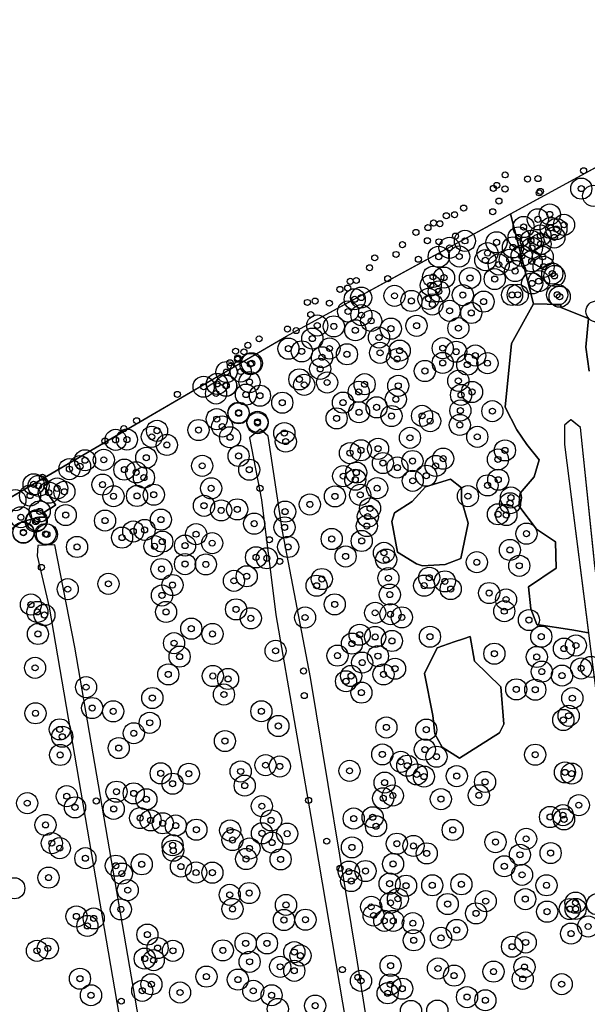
# Model space of a CAD drawing. Header units: inches. Extents: x 133161 to 134727, y 414457 to 415906.
# Tile 36 of 37: x 134485 to 134579, y 415728 to 415891. Entities that reach past the tile are written whole.
import ezdxf

# ---------------------------------------------------------------- set-up
doc = ezdxf.new("R2010")
doc.units = ezdxf.units.IN
doc.header["$MEASUREMENT"] = 0
doc.header["$PDMODE"] = 33
doc.header["$PDSIZE"] = -3
for name, color, linetype in [('Onderzoeksgebied Genderensche Uiterwaard (ca. 421.775 m2)', 5, 'Continuous'), ('Significante objecten binnen onderzoeksgebied GUW', 3, 'Continuous'), ('Significante objecten buiten onderzoeksgebied GUW', 1, 'Continuous'), ('Veiligheidsmarge objecten GUW', 6, 'Continuous'), ('Verstoorde gebieden (C-gebied) (ca. 31.643 m2)', 40, 'Continuous'), ('Vrijgegeven gebieden (A+B gebied) (ca. 383.874 m2)', 3, 'Continuous')]:
    doc.layers.add(name, color=color, linetype=linetype)

msp = doc.modelspace()

# ---------------------------------------------------------------- linework, layer by layer
at = {"layer": 'Onderzoeksgebied Genderensche Uiterwaard (ca. 421.775 m2)'}
for points in [[(134430.27, 415780.52), (134529.49, 415838.46), (134616.8, 415886.09), (134643.5, 415890.88), (134654.89, 415805.37), (134667.2, 415711.42)], [(134590.23, 415724.86), (134587.98, 415744.57), (134580.57, 415800.43), (134578.19, 415823.32), (134576.6, 415824.64), (134575.55, 415823.72), (134575.55, 415820.54), (134582.29, 415767.59), (134594.6, 415671.12)], [(134544.83, 415712.04), (134541.26, 415734.79), (134533.45, 415781.94), (134528.82, 415806.15), (134526.44, 415821.89), (134525.12, 415823.08), (134523.4, 415821.63), (134525.38, 415811.35), (134527.76, 415792.3), (134534.24, 415754.78), (134543.9, 415697.76)], [(134526.44, 415595.45), (134524.85, 415607.45), (134517.97, 415650.44), (134515.19, 415663.94), (134505.67, 415721.75), (134494.42, 415786.99), (134491.12, 415803.93), (134488.34, 415803.79), (134488.21, 415802.08), (134490.19, 415793.57), (134513.58, 415656.83), (134523.77, 415596.51)]]:
    msp.add_lwpolyline(points, dxfattribs=at)
at = {"layer": 'Significante objecten binnen onderzoeksgebied GUW'}
for p in [(134578.32, 415862.9), (134571.13, 415857.82), (134573.11, 415858.63), (134568.77, 415856.55), (134573.25, 415856.39), (134574.2, 415856.21), (134575.47, 415856.91), (134567.94, 415854.83), (134571.55, 415855.13), (134573.87, 415854.82), (134556.5, 415853.1), (134559.05, 415854.25), (134564.29, 415854.01), (134567.01, 415853.17), (134569.99, 415854.27), (134570.15, 415853.09), (134571.58, 415853.72), (134554.71, 415851.62), (134558.11, 415851.66), (134562.79, 415852.22), (134568.45, 415851.76), (134571.94, 415851.6), (134562.43, 415851.05), (134564.65, 415850.34), (134566.47, 415851.11), (134570.11, 415850.87), (134572.08, 415849.96), (134553.78, 415848.3), (134555.59, 415848.17), (134559.89, 415848.09), (134567.37, 415849.26), (134573.52, 415848.83), (134573.88, 415848.44), (134553.39, 415846.88), (134563.98, 415847.92), (134570.18, 415847.21), (134571.28, 415847.57), (134541.87, 415844.86), (134547.39, 415845.15), (134554.72, 415845.88), (134558.7, 415845.27), (134566.86, 415845.29), (134567.79, 415845.32), (134574.33, 415845.33), (134574.74, 415845), (134540.8, 415844.58), (134550.19, 415844.3), (134553.02, 415844.66), (134553.66, 415843.72), (134562.14, 415844.19), (134539.7, 415842.55), (134541.9, 415841.95), (134556.52, 415842.66), (134560.1, 415842.31), (134534.6, 415840.24), (134537.34, 415840.09), (134543.53, 415841), (134551.04, 415840.19), (134540.9, 415839.45), (134544.82, 415838.25), (134546.79, 415839.71), (134557.97, 415839.79), (134533.78, 415838.07), (134529.82, 415836.4), (134532.03, 415835.95), (134535.38, 415834.98), (134536.62, 415836.43), (134539.51, 415835.47), (134545, 415835.71), (134548.24, 415836.08), (134555.37, 415836.48), (134557.6, 415835.89), (134560.76, 415835.26), (134523.52, 415833.86), (134523.75, 415833.98), (134547.83, 415834.67), (134555.37, 415834.04), (134559.45, 415833.76), (134562.79, 415833.99), (134519.56, 415832.53), (134521.92, 415832.61), (134535.08, 415833.05), (134552.42, 415832.7), (134515.78, 415830.09), (134517.99, 415830.56), (134519.49, 415830.27), (134519.52, 415830.26), (134523.38, 415830.87), (134531.63, 415831.31), (134532.43, 415830.41), (134536.23, 415830.8), (134542.44, 415830.51), (134548.01, 415830.25), (134557.96, 415831.07), (134517.83, 415828.97), (134522.78, 415828.79), (134525.1, 415828.61), (134541.46, 415829.24), (134558.41, 415828.74), (134560.23, 415829.22), (134528.8, 415827.45), (134538.86, 415827.46), (134547.61, 415828.02), (134521.56, 415825.79), (134521.57, 415825.7), (134541.52, 415825.87), (134544.43, 415826.68), (134546.89, 415825.24), (134551.95, 415825.28), (134558.3, 415826.15), (134563.6, 415826.05), (134517.95, 415824.73), (134524.69, 415824.07), (134524.7, 415824.29), (134537.8, 415824.85), (134553.3, 415824.4), (134558.2, 415823.77), (134508.06, 415822.8), (134514.93, 415822.92), (134518.85, 415823.5), (134529.14, 415822.42), (134501.2, 415821.29), (134503.07, 415821.34), (134507.19, 415821.8), (134509.69, 415820.46), (134520.15, 415821.73), (134529.38, 415821.01), (134549.95, 415821.63), (134561.1, 415821.8), (134521.57, 415818.63), (134540.02, 415819.1), (134541.82, 415819.57), (134544.67, 415819.82), (134565.68, 415819.55), (134496.14, 415817.92), (134499.24, 415817.99), (134506.27, 415818.33), (134515.54, 415817), (134545.47, 415817.46), (134550.37, 415817.79), (134555.45, 415818.18), (134564.52, 415818.05), (134493.54, 415816.45), (134495.3, 415816.93), (134502.65, 415816.37), (134504.6, 415815.92), (134523.33, 415816.35), (134541.05, 415815.87), (134547.86, 415816.71), (134554.2, 415816.98), (134487.62, 415813.93), (134499.03, 415813.88), (134505.89, 415815.05), (134538.89, 415815.28), (134540.89, 415814.7), (134550.41, 415814.51), (134552.64, 415815.36), (134562.8, 415813.76), (134564.57, 415814.69), (134488.43, 415813.67), (134490.13, 415812.55), (134491.52, 415813.25), (134492.71, 415812.7), (134507.52, 415812.21), (134517.02, 415813.27), (134541.71, 415812.19), (134544.51, 415813.29), (134487.03, 415812.07), (134500.85, 415811.96), (134504.75, 415812.01), (134533.37, 415810.6), (134537.52, 415811.93), (134559.55, 415811.97), (134566.53, 415810.8), (134566.67, 415811.74), (134488.62, 415809.45), (134492.93, 415808.84), (134515.84, 415810.38), (134518.68, 415809.61), (134521.34, 415809.78), (134529.27, 415809.41), (134543.34, 415809.94), (134564.53, 415808.97), (134565.91, 415808.85), (134485.51, 415808.48), (134487.97, 415807.76), (134488.14, 415807.97), (134499.45, 415807.93), (134508.7, 415808.09), (134524.15, 415807.42), (134542.96, 415808.58), (134485.92, 415805.9), (134485.93, 415805.97), (134489.59, 415805.7), (134489.83, 415805.63), (134504.12, 415806.13), (134506, 415806.38), (134514.53, 415805.67), (134529.18, 415806.8), (134542.8, 415807.02), (134569.24, 415805.76), (134502.27, 415805.11), (134508.93, 415804.44), (134517.19, 415804.19), (134536.99, 415804.88), (134541.96, 415804.55), (134494.81, 415803.56), (134507.64, 415803.68), (134512.7, 415803.79), (134529.77, 415803.56), (134545.64, 415802.59), (134566.5, 415803.07), (134512.7, 415800.72), (134524.46, 415801.84), (134526.24, 415801.68), (134539.29, 415801.99), (134546, 415801.46), (134561.02, 415801.03), (134508.8, 415799.9), (134516.14, 415800.67), (134568.05, 415800.44), (134500.01, 415797.45), (134520.8, 415797.95), (134522.91, 415798.7), (134535.36, 415798.25), (134546.38, 415798.39), (134553.14, 415798.46), (134555.73, 415797.86), (134493.27, 415796.57), (134510.62, 415797.25), (134534.48, 415797.14), (134552.3, 415797.15), (134556.7, 415796.59), (134563.06, 415795.93), (134508.88, 415795.53), (134546.61, 415795.67), (134565.86, 415794.86), (134487.17, 415794.02), (134488.25, 415792.8), (134509.56, 415792.8), (134521.14, 415793.22), (134537.49, 415794.05), (134544.18, 415792.65), (134565.57, 415792.92), (134489.41, 415792.29), (134523.59, 415791.74), (134532.58, 415791.88), (134546.72, 415792.42), (134548.6, 415791.9), (134569.65, 415791.45), (134513.73, 415790.03), (134488.33, 415789.15), (134517.24, 415789.16), (134541.62, 415789.02), (134544.19, 415788.66), (134546.96, 415787.99), (134553.26, 415788.69), (134571.7, 415788.7), (134510.88, 415787.63), (134527.69, 415786.36), (134540.34, 415787.55), (134575.45, 415786.72), (134577.43, 415787.24), (134511.8, 415785.4), (134537.94, 415785.56), (134542.04, 415784.41), (134544.65, 415785.48), (134563.93, 415785.88), (134570.95, 415785.34), (134487.86, 415783.54), (134547.47, 415783.39), (134571.78, 415782.91), (134578.3, 415783.44), (134509.92, 415782.45), (134517.3, 415782.19), (134519.82, 415781.7), (134539.36, 415781.32), (134540.2, 415782.19), (134545.57, 415782.45), (134575.13, 415782.26), (134496.31, 415780.34), (134567.55, 415779.97), (134570.7, 415779.91), (134507.28, 415778.54), (134519.14, 415779.12), (134541.91, 415779.44), (134576.84, 415778.51), (134497.32, 415776.88), (134500.8, 415776.34), (134525.34, 415776.35), (134487.93, 415776.01), (134575.35, 415774.9), (134576.23, 415775.6), (134491.95, 415773.35), (134506.85, 415774.44), (134528.15, 415773.91), (134546.04, 415773.67), (134552.65, 415773.3), (134492.37, 415772.13), (134504.21, 415772.71), (134519.3, 415771.41), (134501.72, 415770.25), (134552.42, 415770), (134492.01, 415769.11), (134545.37, 415769.2), (134554.35, 415768.82), (134570.69, 415769.15), (134526.03, 415767.42), (134528.39, 415767.21), (134539.94, 415766.48), (134548.44, 415767.97), (134549.5, 415767.33), (134508.67, 415766.07), (134513.32, 415766), (134521.91, 415766.38), (134551.07, 415765.89), (134552.26, 415765.53), (134557.7, 415765.61), (134575.61, 415766.22), (134576.72, 415766.03), (134510.64, 415764.35), (134522.58, 415764.04), (134545.75, 415764.54), (134562.38, 415764.65), (134493.11, 415762.28), (134501.34, 415763.03), (134504.2, 415762.75), (134506.3, 415761.77), (134545.52, 415761.94), (134547.11, 415762.39), (134555.07, 415761.8), (134561.36, 415762.43), (134486.56, 415761.13), (134494.47, 415760.43), (134500.88, 415760.18), (134525.42, 415760.63), (134577.91, 415760.8), (134505.27, 415758.66), (134540.63, 415758.58), (134543.77, 415758.79), (134573.15, 415758.84), (134575.28, 415759.14), (134575.46, 415758.45), (134489.59, 415757.52), (134507, 415758.27), (134509.01, 415757.8), (134511.15, 415757.42), (134514.58, 415756.73), (134526.95, 415758.27), (134544.33, 415757.3), (134557.03, 415756.69), (134520.16, 415756.61), (134520.56, 415755.03), (134525.44, 415756.13), (134529.61, 415756.08), (134569.19, 415755.22), (134490.63, 415754.51), (134491.95, 415753.68), (134510.64, 415754.16), (134523.37, 415753.63), (134527.12, 415754.6), (134540.34, 415753.8), (134547.78, 415754.41), (134550.53, 415754.05), (134564.12, 415754.68), (134496.19, 415752.01), (134510.74, 415753.25), (134522.81, 415751.88), (134528.53, 415751.82), (134552.73, 415752.81), (134568.16, 415752.58), (134573.24, 415752.86), (134501.24, 415750.77), (134505.53, 415751.01), (134512.02, 415750.63), (134547.15, 415751.06), (134565.58, 415750.68), (134490.09, 415748.8), (134502.23, 415749.46), (134514.53, 415749.64), (134517.23, 415749.62), (134539.82, 415749.79), (134542.59, 415749.89), (134568.51, 415749.26), (134540.22, 415748.24), (134546.58, 415747.8), (134549.3, 415747.46), (134553.64, 415747.53), (134558.46, 415747.69), (134572.56, 415747.53), (134503.21, 415746.72), (134520.1, 415745.95), (134523.32, 415746.24), (134547.95, 415745.29), (134569.04, 415745.24), (134520.56, 415743.61), (134529.42, 415744.28), (134543.52, 415743.96), (134546.73, 415744.62), (134556.19, 415744.42), (134562.49, 415744.9), (134577.37, 415744.65), (134494.71, 415742.37), (134497.57, 415742.04), (134502.07, 415743.54), (134543.92, 415742.53), (134560.9, 415742.88), (134572.66, 415743.16), (134576.43, 415743.59), (134577.38, 415743.61), (134496.52, 415740.8), (134529.08, 415741.78), (134532.64, 415741.83), (134545.69, 415741.64), (134547.19, 415741.63), (134550.43, 415741.25), (134579.46, 415740.7), (134506.46, 415739.36), (134555.09, 415738.82), (134557.7, 415740.13), (134576.63, 415739.53), (134508.16, 415737.13), (134522.74, 415737.9), (134526.26, 415737.91), (134550.58, 415738.42), (134566.85, 415737.35), (134569.11, 415738.06), (134488.18, 415736.68), (134489.97, 415737.08), (134510.69, 415736.68), (134518.96, 415736.75), (134530.8, 415736.46), (134531.81, 415735.89), (134506.02, 415735.39), (134507.5, 415735.12), (134523.39, 415734.86), (134528.45, 415734.03), (134546.74, 415734.21), (134568.91, 415733.98), (134516.24, 415732.4), (134530.79, 415733.37), (134554.59, 415733.75), (134557.26, 415732.57), (134563.79, 415733.23), (134495.29, 415732.05), (134507.13, 415731.14), (134521.45, 415731.91), (134541.84, 415731.7), (134546.68, 415731.12), (134568.62, 415732.03), (134575.07, 415731.15), (134497.12, 415729.32), (134505.61, 415730.06), (134511.87, 415729.77), (134524, 415730.05), (134527.03, 415729.32), (134546.25, 415729.64), (134548.67, 415730.4), (134559.4, 415729.01), (134534.25, 415727.59), (134562.44, 415728.49)]:
    msp.add_point(p, dxfattribs=at)
at = {"layer": 'Significante objecten buiten onderzoeksgebied GUW'}
for p in [(134565.71, 415865.18), (134569.42, 415864.49), (134571.14, 415864.56), (134578.7, 415865.87), (134563.77, 415862.94), (134564.33, 415863.44), (134565.69, 415862.84), (134571.35, 415862.2), (134571.54, 415862.45), (134558.84, 415859.69), (134564.68, 415860.84), (134555.97, 415858.42), (134557.33, 415858.58), (134563.65, 415859.07), (134552.93, 415856.45), (134553.85, 415857.21), (134554.9, 415857.09), (134550.93, 415855.65), (134557.49, 415855.05), (134548.71, 415853.62), (134552.84, 415854.27), (134554.75, 415854.1), (134544.12, 415851.44), (134547.65, 415852), (134543.25, 415849.8), (134551.35, 415851.21), (134546.27, 415847.99), (134539.64, 415846.43), (134540.05, 415847.55), (134541.05, 415847.69), (134538.35, 415846.21), (134532.96, 415844.05), (134534.24, 415844.28), (134536.61, 415843.93), (134533.52, 415842.06), (134529.66, 415839.64), (134531.1, 415839.39), (134523.1, 415836.96), (134524.97, 415838.03), (134521.07, 415835.98), (134522.45, 415835.87), (134520.14, 415834.07), (134520.21, 415833.5), (134521.39, 415834.65), (134521.42, 415834.85), (134511.43, 415828.83), (134504.68, 415824.46), (134502.56, 415823.16), (134499.43, 415821.12), (134489.07, 415815.1), (134525.11, 415813.27), (134526.68, 415804.75), (134528.39, 415801.17), (134488.9, 415800.17), (134532.32, 415783.02), (134532.45, 415778.95), (134533.16, 415761.59), (134498, 415761.49), (134536.17, 415754.84), (134538.37, 415750.35), (134538.75, 415733.57), (134541.34, 415732.28), (134502.13, 415728.34)]:
    msp.add_point(p, dxfattribs=at)
at = {"layer": 'Veiligheidsmarge objecten GUW', "color": 210, "linetype": 'Continuous', "lineweight": 25}
for centre in [(134578.32, 415862.9), (134580.3, 415861.71), (134573.11, 415858.63), (134568.77, 415856.55), (134571.13, 415857.82), (134575.47, 415856.91), (134571.55, 415855.13), (134573.25, 415856.39), (134574.2, 415856.21), (134559.05, 415854.25), (134564.29, 415854.01), (134567.94, 415854.83), (134569.99, 415854.27), (134571.58, 415853.72), (134573.87, 415854.82), (134554.71, 415851.62), (134556.5, 415853.1), (134558.11, 415851.66), (134562.79, 415852.22), (134567.01, 415853.17), (134568.45, 415851.76), (134570.15, 415853.09), (134562.43, 415851.05), (134564.65, 415850.34), (134566.47, 415851.11), (134570.11, 415850.87), (134571.94, 415851.6), (134567.37, 415849.26), (134572.08, 415849.96), (134573.52, 415848.83), (134573.88, 415848.44), (134553.39, 415846.88), (134553.78, 415848.3), (134555.59, 415848.17), (134559.89, 415848.09), (134563.98, 415847.92), (134570.18, 415847.21), (134571.28, 415847.57), (134547.39, 415845.15), (134554.72, 415845.88), (134558.7, 415845.27), (134566.86, 415845.29), (134567.79, 415845.32), (134574.33, 415845.33), (134540.8, 415844.58), (134541.87, 415844.86), (134550.19, 415844.3), (134553.02, 415844.66), (134553.66, 415843.72), (134562.14, 415844.19), (134574.74, 415845), (134539.7, 415842.55), (134541.9, 415841.95), (134556.52, 415842.66), (134560.1, 415842.31), (134580.85, 415842.57), (134534.6, 415840.24), (134543.53, 415841), (134537.34, 415840.09), (134540.9, 415839.45), (134546.79, 415839.71), (134551.04, 415840.19), (134557.97, 415839.79), (134533.78, 415838.07), (134544.82, 415838.25), (134529.82, 415836.4), (134532.03, 415835.95), (134536.62, 415836.43), (134539.51, 415835.47), (134545, 415835.71), (134548.24, 415836.08), (134555.37, 415836.48), (134557.6, 415835.89), (134523.52, 415833.86), (134523.75, 415833.98), (134535.38, 415834.98), (134547.83, 415834.67), (134555.37, 415834.04), (134559.45, 415833.76), (134560.76, 415835.26), (134562.79, 415833.99), (134519.56, 415832.53), (134521.92, 415832.61), (134535.08, 415833.05), (134552.42, 415832.7), (134517.99, 415830.56), (134523.38, 415830.87), (134531.63, 415831.31), (134536.23, 415830.8), (134542.44, 415830.51), (134557.96, 415831.07), (134515.78, 415830.09), (134517.83, 415828.97), (134519.49, 415830.27), (134519.52, 415830.26), (134522.78, 415828.79), (134532.43, 415830.41), (134541.46, 415829.24), (134548.01, 415830.25), (134560.23, 415829.22), (134525.1, 415828.61), (134528.8, 415827.45), (134538.86, 415827.46), (134547.61, 415828.02), (134558.41, 415828.74), (134521.56, 415825.79), (134521.57, 415825.7), (134541.52, 415825.87), (134544.43, 415826.68), (134558.3, 415826.15), (134563.6, 415826.05), (134517.95, 415824.73), (134524.69, 415824.07), (134524.7, 415824.29), (134537.8, 415824.85), (134546.89, 415825.24), (134551.95, 415825.28), (134553.3, 415824.4), (134508.06, 415822.8), (134514.93, 415822.92), (134518.85, 415823.5), (134529.14, 415822.42), (134558.2, 415823.77), (134501.2, 415821.29), (134503.07, 415821.34), (134507.19, 415821.8), (134520.15, 415821.73), (134529.38, 415821.01), (134549.95, 415821.63), (134561.1, 415821.8), (134509.69, 415820.46), (134540.02, 415819.1), (134541.82, 415819.57), (134544.67, 415819.82), (134565.68, 415819.55), (134496.14, 415817.92), (134499.24, 415817.99), (134506.27, 415818.33), (134521.57, 415818.63), (134545.47, 415817.46), (134550.37, 415817.79), (134555.45, 415818.18), (134564.52, 415818.05), (134493.54, 415816.45), (134495.3, 415816.93), (134502.65, 415816.37), (134504.6, 415815.92), (134515.54, 415817), (134523.33, 415816.35), (134541.05, 415815.87), (134547.86, 415816.71), (134554.2, 415816.98), (134505.89, 415815.05), (134538.89, 415815.28), (134540.89, 415814.7), (134550.41, 415814.51), (134552.64, 415815.36), (134564.57, 415814.69), (134487.62, 415813.93), (134488.43, 415813.67), (134490.13, 415812.55), (134491.52, 415813.25), (134492.71, 415812.7), (134499.03, 415813.88), (134517.02, 415813.27), (134544.51, 415813.29), (134562.8, 415813.76), (134484.6, 415811.31), (134487.03, 415812.07), (134500.85, 415811.96), (134504.75, 415812.01), (134507.52, 415812.21), (134537.52, 415811.93), (134541.71, 415812.19), (134559.55, 415811.97), (134566.67, 415811.74), (134488.62, 415809.45), (134515.84, 415810.38), (134518.68, 415809.61), (134521.34, 415809.78), (134529.27, 415809.41), (134533.37, 415810.6), (134543.34, 415809.94), (134566.53, 415810.8), (134485.51, 415808.48), (134487.97, 415807.76), (134488.14, 415807.97), (134492.93, 415808.84), (134499.45, 415807.93), (134508.7, 415808.09), (134542.96, 415808.58), (134564.53, 415808.97), (134565.91, 415808.85), (134485.93, 415805.97), (134504.12, 415806.13), (134506, 415806.38), (134524.15, 415807.42), (134529.18, 415806.8), (134542.8, 415807.02), (134485.92, 415805.9), (134489.59, 415805.7), (134489.83, 415805.63), (134502.27, 415805.11), (134508.93, 415804.44), (134514.53, 415805.67), (134536.99, 415804.88), (134541.96, 415804.55), (134569.24, 415805.76), (134494.81, 415803.56), (134507.64, 415803.68), (134512.7, 415803.79), (134517.19, 415804.19), (134529.77, 415803.56), (134566.5, 415803.07), (134524.46, 415801.84), (134526.24, 415801.68), (134539.29, 415801.99), (134545.64, 415802.59), (134546, 415801.46), (134508.8, 415799.9), (134512.7, 415800.72), (134516.14, 415800.67), (134561.02, 415801.03), (134568.05, 415800.44), (134520.8, 415797.95), (134522.91, 415798.7), (134535.36, 415798.25), (134546.38, 415798.39), (134553.14, 415798.46), (134555.73, 415797.86), (134493.27, 415796.57), (134500.01, 415797.45), (134510.62, 415797.25), (134534.48, 415797.14), (134552.3, 415797.15), (134556.7, 415796.59), (134508.88, 415795.53), (134546.61, 415795.67), (134563.06, 415795.93), (134565.86, 415794.86), (134487.17, 415794.02), (134521.14, 415793.22), (134537.49, 415794.05), (134565.57, 415792.92), (134488.25, 415792.8), (134489.41, 415792.29), (134509.56, 415792.8), (134523.59, 415791.74), (134532.58, 415791.88), (134544.18, 415792.65), (134546.72, 415792.42), (134548.6, 415791.9), (134569.65, 415791.45), (134513.73, 415790.03), (134488.33, 415789.15), (134517.24, 415789.16), (134541.62, 415789.02), (134544.19, 415788.66), (134553.26, 415788.69), (134571.7, 415788.7), (134510.88, 415787.63), (134540.34, 415787.55), (134546.96, 415787.99), (134575.45, 415786.72), (134577.43, 415787.24), (134511.8, 415785.4), (134527.69, 415786.36), (134537.94, 415785.56), (134544.65, 415785.48), (134563.93, 415785.88), (134570.95, 415785.34), (134487.86, 415783.54), (134542.04, 415784.41), (134547.47, 415783.39), (134578.3, 415783.44), (134579.94, 415783.69), (134509.92, 415782.45), (134517.3, 415782.19), (134519.82, 415781.7), (134540.2, 415782.19), (134545.57, 415782.45), (134571.78, 415782.91), (134575.13, 415782.26), (134496.31, 415780.34), (134539.36, 415781.32), (134567.55, 415779.97), (134570.7, 415779.91), (134507.28, 415778.54), (134519.14, 415779.12), (134541.91, 415779.44), (134576.84, 415778.51), (134497.32, 415776.88), (134487.93, 415776.01), (134500.8, 415776.34), (134525.34, 415776.35), (134576.23, 415775.6), (134491.95, 415773.35), (134506.85, 415774.44), (134528.15, 415773.91), (134546.04, 415773.67), (134575.35, 415774.9), (134492.37, 415772.13), (134504.21, 415772.71), (134552.65, 415773.3), (134501.72, 415770.25), (134519.3, 415771.41), (134492.01, 415769.11), (134545.37, 415769.2), (134552.42, 415770), (134554.35, 415768.82), (134570.69, 415769.15), (134526.03, 415767.42), (134528.39, 415767.21), (134548.44, 415767.97), (134549.5, 415767.33), (134508.67, 415766.07), (134513.32, 415766), (134521.91, 415766.38), (134539.94, 415766.48), (134551.07, 415765.89), (134552.26, 415765.53), (134557.7, 415765.61), (134575.61, 415766.22), (134576.72, 415766.03), (134510.64, 415764.35), (134522.58, 415764.04), (134545.75, 415764.54), (134562.38, 415764.65), (134493.11, 415762.28), (134501.34, 415763.03), (134504.2, 415762.75), (134545.52, 415761.94), (134547.11, 415762.39), (134561.36, 415762.43), (134486.56, 415761.13), (134494.47, 415760.43), (134506.3, 415761.77), (134525.42, 415760.63), (134555.07, 415761.8), (134577.91, 415760.8), (134500.88, 415760.18), (134543.77, 415758.79), (134573.15, 415758.84), (134575.28, 415759.14), (134489.59, 415757.52), (134505.27, 415758.66), (134507, 415758.27), (134509.01, 415757.8), (134511.15, 415757.42), (134526.95, 415758.27), (134540.63, 415758.58), (134544.33, 415757.3), (134575.46, 415758.45), (134514.58, 415756.73), (134520.16, 415756.61), (134525.44, 415756.13), (134529.61, 415756.08), (134557.03, 415756.69), (134490.63, 415754.51), (134510.64, 415754.16), (134520.56, 415755.03), (134527.12, 415754.6), (134540.34, 415753.8), (134547.78, 415754.41), (134550.53, 415754.05), (134564.12, 415754.68), (134569.19, 415755.22), (134491.95, 415753.68), (134510.74, 415753.25), (134523.37, 415753.63), (134552.73, 415752.81), (134568.16, 415752.58), (134573.24, 415752.86), (134496.19, 415752.01), (134501.24, 415750.77), (134505.53, 415751.01), (134512.02, 415750.63), (134522.81, 415751.88), (134528.53, 415751.82), (134547.15, 415751.06), (134565.58, 415750.68), (134502.23, 415749.46), (134514.53, 415749.64), (134517.23, 415749.62), (134539.82, 415749.79), (134542.59, 415749.89), (134568.51, 415749.26), (134490.09, 415748.8), (134540.22, 415748.24), (134546.58, 415747.8), (134549.3, 415747.46), (134553.64, 415747.53), (134558.46, 415747.69), (134572.56, 415747.53), (134484.42, 415747.03), (134503.21, 415746.72), (134520.1, 415745.95), (134523.32, 415746.24), (134529.42, 415744.28), (134546.73, 415744.62), (134547.95, 415745.29), (134556.19, 415744.42), (134562.49, 415744.9), (134569.04, 415745.24), (134577.37, 415744.65), (134580.94, 415744.38), (134494.71, 415742.37), (134502.07, 415743.54), (134520.56, 415743.61), (134543.52, 415743.96), (134543.92, 415742.53), (134560.9, 415742.88), (134572.66, 415743.16), (134576.43, 415743.59), (134577.38, 415743.61), (134496.52, 415740.8), (134497.57, 415742.04), (134529.08, 415741.78), (134532.64, 415741.83), (134545.69, 415741.64), (134547.19, 415741.63), (134550.43, 415741.25), (134506.46, 415739.36), (134557.7, 415740.13), (134576.63, 415739.53), (134579.46, 415740.7), (134522.74, 415737.9), (134526.26, 415737.91), (134550.58, 415738.42), (134555.09, 415738.82), (134569.11, 415738.06), (134488.18, 415736.68), (134489.97, 415737.08), (134508.16, 415737.13), (134510.69, 415736.68), (134518.96, 415736.75), (134530.8, 415736.46), (134531.81, 415735.89), (134566.85, 415737.35), (134506.02, 415735.39), (134507.5, 415735.12), (134523.39, 415734.86), (134546.74, 415734.21), (134528.45, 415734.03), (134530.79, 415733.37), (134554.59, 415733.75), (134563.79, 415733.23), (134568.91, 415733.98), (134495.29, 415732.05), (134507.13, 415731.14), (134516.24, 415732.4), (134521.45, 415731.91), (134541.84, 415731.7), (134546.68, 415731.12), (134557.26, 415732.57), (134568.62, 415732.03), (134575.07, 415731.15), (134497.12, 415729.32), (134505.61, 415730.06), (134511.87, 415729.77), (134524, 415730.05), (134527.03, 415729.32), (134546.25, 415729.64), (134548.67, 415730.4), (134559.4, 415729.01), (134562.44, 415728.49), (134528.06, 415727.05), (134534.25, 415727.59), (134550.12, 415726.72), (134554.48, 415726.77)]:
    msp.add_circle(centre, 1.75, dxfattribs=at)
at = {"layer": 'Verstoorde gebieden (C-gebied) (ca. 31.643 m2)'}
for points in [[(134580.39, 415802.17, 0), (134578.19, 415823.32, 0), (134576.71, 415824.56, 0), (134576.6, 415824.64, 0), (134575.99, 415824.11, 0), (134575.55, 415823.72, 0), (134575.55, 415820.54, 0), (134579.52, 415789.36, 0), (134576.75, 415789.85, 0), (134570.97, 415790.7, 0), (134569.95, 415793.31, 0), (134569.59, 415796.98, 0), (134574.14, 415800.06, 0), (134574.04, 415804.41, 0), (134570.88, 415806.5, 0), (134567.96, 415810.36, 0), (134568.19, 415812.49, 0), (134570.51, 415815.2, 0), (134571.32, 415817.98, 0), (134569.3, 415820.53, 0), (134567.62, 415822.97, 0), (134565.71, 415826.69, 0), (134566.74, 415837.28, 0), (134570.38, 415843.81, 0), (134574.91, 415843.7, 0), (134574.96, 415843.42, 0), (134574.92, 415843.36, 0), (134574.93, 415843.24, 0), (134579.49, 415841.41, 0), (134579.09, 415836.65, 0), (134579.62, 415832.69, 0)], [(134465.27, 415800.96, 0), (134489.38, 415815.04, 0), (134489.43, 415814.96, 0), (134489.42, 415814.89, 0), (134489.58, 415814.64, 0), (134489.57, 415814.57, 0), (134489.74, 415814.33, 0), (134489.72, 415814.26, 0), (134489.83, 415814.09, 0), (134489.82, 415814.02, 0), (134489.24, 415813.63, 0), (134490.02, 415812.47, 0), (134490, 415812.4, 0), (134491.25, 415810.53, 0), (134491.24, 415810.46, 0), (134490.49, 415809.96, 0), (134490.42, 415809.97, 0), (134489.17, 415809.14, 0), (134489.6, 415808.5, 0), (134488.47, 415808.47, 0), (134485.66, 415807.73, 0), (134482.65, 415805.6, 0)]]:
    msp.add_polyline3d(points, dxfattribs=at)
for points in [[(134552.01, 415800.46, 0), (134551.04, 415800.78, 0), (134547.86, 415802.68, 0), (134546.92, 415807.76, 0), (134547.39, 415809.22, 0), (134550.34, 415811.11, 0), (134552.54, 415813.54, 0), (134556.67, 415814.79, 0), (134558.51, 415813.35, 0), (134558.49, 415811.3, 0), (134559.57, 415807.52, 0), (134558.35, 415801.67, 0), (134555.8, 415800.63, 0)], [(134557.29, 415787.84, 0), (134558.81, 415788.34, 0), (134559.93, 415788.72, 0), (134560.64, 415784.64, 0), (134564.98, 415780.4, 0), (134565.47, 415774.19, 0), (134564.8, 415772.76, 0), (134558.16, 415768.57, 0), (134555.27, 415770.39, 0), (134554.04, 415772.61, 0), (134553.74, 415775.65, 0), (134552.36, 415782.58, 0), (134554.45, 415786.88, 0)]]:
    msp.add_polyline3d(points, close=True, dxfattribs=at)
at = {"layer": 'Vrijgegeven gebieden (A+B gebied) (ca. 383.874 m2)'}
for points in [[(134579.62, 415832.69), (134579.09, 415836.65), (134579.49, 415841.41), (134574.93, 415843.24), (134574.92, 415843.36), (134574.96, 415843.42), (134574.91, 415843.7), (134570.38, 415843.81), (134566.61, 415858.71), (134604.54, 415879.4)], [(134482.65, 415805.6), (134485.66, 415807.73), (134488.47, 415808.47), (134489.6, 415808.5), (134489.17, 415809.14), (134490.42, 415809.97), (134490.49, 415809.96), (134491.24, 415810.46), (134491.25, 415810.53), (134490, 415812.4), (134490.02, 415812.47), (134489.24, 415813.63), (134489.82, 415814.02), (134489.83, 415814.09), (134489.72, 415814.26), (134489.74, 415814.33), (134489.57, 415814.57), (134489.58, 415814.64), (134489.42, 415814.89), (134489.43, 415814.96), (134489.38, 415815.04), (134529.49, 415838.46), (134550.83, 415850.1), (134564.44, 415857.53), (134566.61, 415858.71), (134570.38, 415843.81), (134566.74, 415837.28), (134565.71, 415826.69), (134567.62, 415822.97), (134569.3, 415820.53), (134571.32, 415817.98), (134570.51, 415815.2), (134568.19, 415812.49), (134567.96, 415810.36), (134570.88, 415806.5), (134574.04, 415804.41), (134574.14, 415800.06), (134569.59, 415796.98), (134569.95, 415793.31), (134570.97, 415790.7), (134576.75, 415789.85), (134579.52, 415789.36)], [(134544.83, 415712.04), (134541.26, 415734.79), (134533.45, 415781.94), (134528.82, 415806.15), (134526.44, 415821.89), (134525.12, 415823.08), (134523.4, 415821.63), (134525.38, 415811.35), (134527.76, 415792.3), (134534.24, 415754.78), (134543.9, 415697.76)], [(134526.44, 415595.45), (134524.85, 415607.45), (134517.97, 415650.44), (134515.19, 415663.94), (134505.67, 415721.75), (134494.42, 415786.99), (134491.12, 415803.93), (134488.34, 415803.79), (134488.21, 415802.08), (134490.19, 415793.57), (134513.58, 415656.83), (134523.77, 415596.51)]]:
    msp.add_lwpolyline(points, dxfattribs=at)
for points in [[(134551.04, 415800.78), (134552.01, 415800.46), (134555.8, 415800.63), (134558.35, 415801.67), (134559.57, 415807.52), (134558.49, 415811.3), (134558.51, 415813.35), (134556.67, 415814.79), (134552.54, 415813.54), (134550.34, 415811.11), (134547.39, 415809.22), (134546.92, 415807.76), (134547.86, 415802.68)], [(134555.27, 415770.39), (134558.16, 415768.57), (134564.8, 415772.76), (134565.47, 415774.19), (134564.98, 415780.4), (134560.64, 415784.64), (134559.93, 415788.72), (134558.81, 415788.34), (134557.29, 415787.84), (134554.45, 415786.88), (134552.36, 415782.58), (134553.74, 415775.65), (134554.04, 415772.61)]]:
    msp.add_lwpolyline(points, close=True, dxfattribs=at)

doc.saveas('drawing.dxf')
